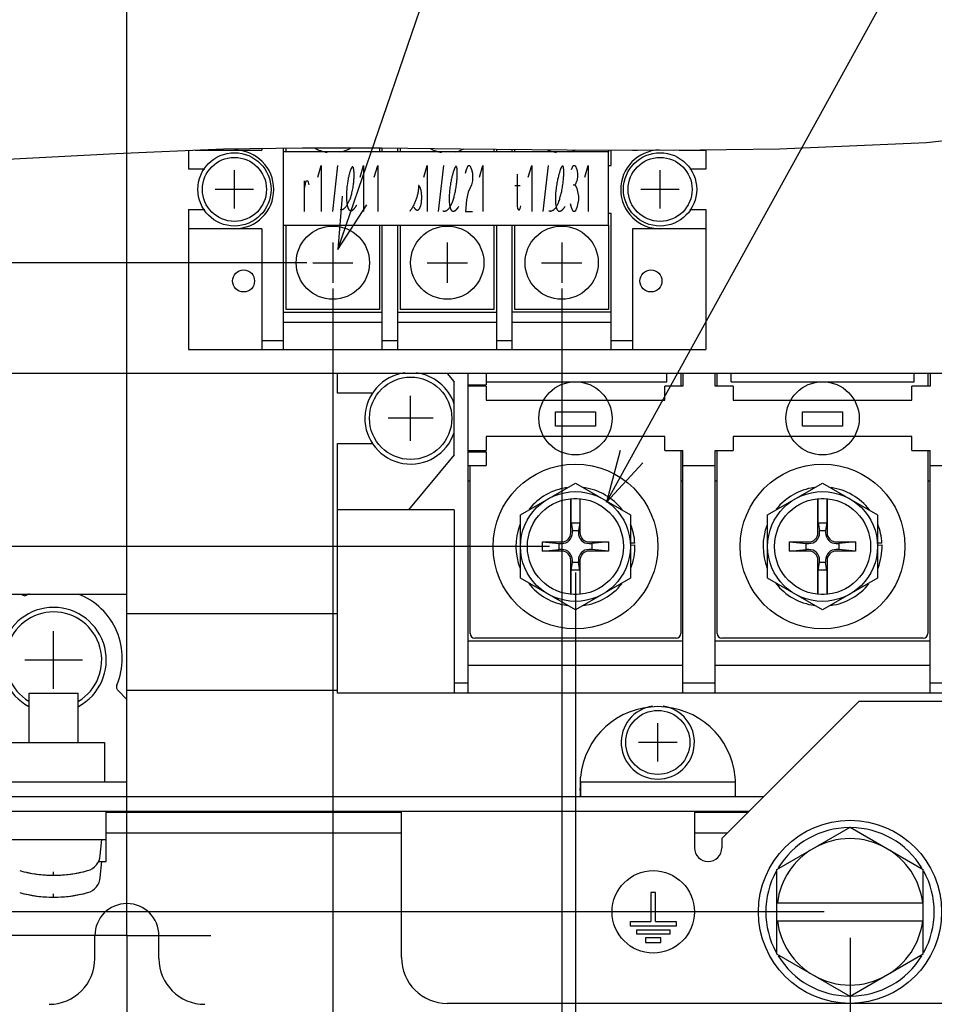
# Model space of a CAD drawing. Extents: x 26 to 410, y 32 to 287.
# Tile 25 of 47: x 192 to 227, y 69 to 107. Entities that reach past the tile are written whole.
import ezdxf

# ---------------------------------------------------------------- set-up
doc = ezdxf.new("R2010")
doc.units = 0
doc.header["$LTSCALE"] = 23.1
doc.linetypes.add('CENTER', pattern=[0.6, 0.375, -0.075, 0.075, -0.075])
doc.layers.get('0').update_dxf_attribs({"linetype": 'CONTINUOUS'})
for name, color, linetype in [('ALL_AXIS', 7, 'CONTINUOUS'), ('ALL_COSM', 7, 'CONTINUOUS'), ('ALL_CURVE', 7, 'CONTINUOUS'), ('ALL_DIM', 7, 'CONTINUOUS'), ('ALL_FEATURES', 7, 'CONTINUOUS'), ('ALL_NOTE', 7, 'CONTINUOUS')]:
    doc.layers.add(name, color=color, linetype=linetype)
doc.dimstyles.get("Standard").update_dxf_attribs({"dimtxt": 2.5, "dimasz": 2.5, "dimexe": 1.25, "dimexo": 0.625, "dimtad": 1, "dimcen": 2.5, "dimazin": 3, "dimtfac": 1, "dimtmove": 0, "dimatfit": 3})

# ---------------------------------------------------------------- blocks, each defined once
blk = doc.blocks.new('_OPEN')
at = {"color": 0, "linetype": 'BYBLOCK'}
for p, q in [((0, 0), (-1, 0.25)), ((-1, -0.25), (0, 0)), ((-1, 0), (0, 0))]:
    blk.add_line(p, q, dxfattribs=at)
blk = doc.blocks.new('*D0')
at = {"layer": 'ALL_DIM', "color": 2, "linetype": 'CONTINUOUS'}
for p, q in [((223.87, 71.882), (223.87, 67.077)), ((195.94, 67.726), (195.94, 56.589)), ((223.87, 60.02), (223.87, 56.589)), ((195.94, 57.589), (209.905, 57.589)), ((223.87, 57.589), (209.905, 57.589))]:
    blk.add_line(p, q, dxfattribs=at)
at = {"layer": 'ALL_DIM', "color": 2, "linetype": 'CONTINUOUS', "xscale": 2, "yscale": 2, "zscale": 2, "rotation": 180}
blk.add_blockref('_OPEN', (195.94, 57.589), dxfattribs=at)
at = {"layer": 'ALL_DIM', "color": 2, "linetype": 'CONTINUOUS', "xscale": 2, "yscale": 2, "zscale": 2}
blk.add_blockref('_OPEN', (223.87, 57.589), dxfattribs=at)
blk = doc.blocks.new('*D1')
at = {"layer": 'ALL_DIM', "color": 2, "linetype": 'CONTINUOUS'}
for p, q in [((213.264, 85.989), (213.264, 50.157)), ((195.94, 70.963), (195.94, 50.157)), ((195.94, 51.157), (204.602, 51.157)), ((213.264, 51.157), (204.602, 51.157))]:
    blk.add_line(p, q, dxfattribs=at)
at = {"layer": 'ALL_DIM', "color": 2, "linetype": 'CONTINUOUS', "xscale": 2, "yscale": 2, "zscale": 2, "rotation": 180}
blk.add_blockref('_OPEN', (195.94, 51.157), dxfattribs=at)
at = {"layer": 'ALL_DIM', "color": 2, "linetype": 'CONTINUOUS', "xscale": 2, "yscale": 2, "zscale": 2}
blk.add_blockref('_OPEN', (213.264, 51.157), dxfattribs=at)
blk = doc.blocks.new('*D2')
at = {"layer": 'ALL_DIM', "color": 2, "linetype": 'CONTINUOUS'}
for p, q in [((212.264, 86.989), (176.999, 86.989)), ((177.999, 86.989), (177.999, 79.476)), ((177.999, 71.963), (177.999, 79.476)), ((194.94, 71.963), (176.999, 71.963))]:
    blk.add_line(p, q, dxfattribs=at)
at = {"layer": 'ALL_DIM', "color": 2, "linetype": 'CONTINUOUS', "xscale": 2, "yscale": 2, "zscale": 2}
for p, rotation in [((177.999, 86.989), 90), ((177.999, 71.963), 270)]:
    blk.add_blockref('_OPEN', p, dxfattribs=dict(at, rotation=rotation))
blk = doc.blocks.new('*D3')
at = {"layer": 'ALL_DIM', "color": 2, "linetype": 'CONTINUOUS'}
for p, q in [((182.192, 72.882), (182.192, 77.882)), ((182.192, 77.882), (182.192, 72.423)), ((222.87, 72.882), (181.192, 72.882)), ((182.192, 60.122), (182.192, 72.423)), ((194.94, 71.963), (181.192, 71.963)), ((182.192, 71.963), (182.192, 60.122))]:
    blk.add_line(p, q, dxfattribs=at)
at = {"layer": 'ALL_DIM', "color": 2, "linetype": 'CONTINUOUS', "xscale": 2, "yscale": 2, "zscale": 2}
for p, rotation in [((182.192, 72.882), 270), ((182.192, 71.963), 90)]:
    blk.add_blockref('_OPEN', p, dxfattribs=dict(at, rotation=rotation))
blk = doc.blocks.new('*D4')
at = {"layer": 'ALL_DIM', "color": 2, "linetype": 'CONTINUOUS'}
for p, q in [((202.895, 97.949), (176.999, 97.949)), ((177.999, 97.949), (177.999, 92.469)), ((177.999, 86.989), (177.999, 92.469)), ((212.264, 86.989), (176.999, 86.989))]:
    blk.add_line(p, q, dxfattribs=at)
at = {"layer": 'ALL_DIM', "color": 2, "linetype": 'CONTINUOUS', "xscale": 2, "yscale": 2, "zscale": 2}
for p, rotation in [((177.999, 97.949), 90), ((177.999, 86.989), 270)]:
    blk.add_blockref('_OPEN', p, dxfattribs=dict(at, rotation=rotation))
blk = doc.blocks.new('*D5')
at = {"layer": 'ALL_DIM', "color": 2, "linetype": 'CONTINUOUS'}
for p, q in [((203.895, 96.949), (203.895, 61.462)), ((195.94, 70.963), (195.94, 61.462)), ((199.917, 62.462), (184.252, 62.462)), ((195.94, 62.462), (199.917, 62.462)), ((203.895, 62.462), (199.917, 62.462))]:
    blk.add_line(p, q, dxfattribs=at)
at = {"layer": 'ALL_DIM', "color": 2, "linetype": 'CONTINUOUS', "xscale": 2, "yscale": 2, "zscale": 2, "rotation": 180}
blk.add_blockref('_OPEN', (195.94, 62.462), dxfattribs=at)
at = {"layer": 'ALL_DIM', "color": 2, "linetype": 'CONTINUOUS', "xscale": 2, "yscale": 2, "zscale": 2}
blk.add_blockref('_OPEN', (203.895, 62.462), dxfattribs=at)
blk = doc.blocks.new('*D6')
at = {"layer": 'ALL_DIM', "color": 2, "linetype": 'CONTINUOUS'}
for p, q in [((213.264, 85.989), (213.264, 50.157)), ((270.539, 85.989), (270.539, 50.157)), ((213.264, 51.157), (241.902, 51.157)), ((270.539, 51.157), (241.902, 51.157))]:
    blk.add_line(p, q, dxfattribs=at)
at = {"layer": 'ALL_DIM', "color": 2, "linetype": 'CONTINUOUS', "xscale": 2, "yscale": 2, "zscale": 2, "rotation": 180}
blk.add_blockref('_OPEN', (213.264, 51.157), dxfattribs=at)
at = {"layer": 'ALL_DIM', "color": 2, "linetype": 'CONTINUOUS', "xscale": 2, "yscale": 2, "zscale": 2}
blk.add_blockref('_OPEN', (270.539, 51.157), dxfattribs=at)
blk = doc.blocks.new('*D7')
at = {"layer": 'ALL_DIM', "color": 2, "linetype": 'CONTINUOUS'}
for p, q in [((195.94, 72.963), (195.94, 126.471)), ((256.327, 110.51), (256.327, 126.471)), ((195.94, 125.471), (226.133, 125.471)), ((256.327, 125.471), (226.133, 125.471))]:
    blk.add_line(p, q, dxfattribs=at)
at = {"layer": 'ALL_DIM', "color": 2, "linetype": 'CONTINUOUS', "xscale": 2, "yscale": 2, "zscale": 2, "rotation": 180}
blk.add_blockref('_OPEN', (195.94, 125.471), dxfattribs=at)
at = {"layer": 'ALL_DIM', "color": 2, "linetype": 'CONTINUOUS', "xscale": 2, "yscale": 2, "zscale": 2}
blk.add_blockref('_OPEN', (256.327, 125.471), dxfattribs=at)
blk = doc.blocks.new('*D20')
at = {"layer": 'ALL_DIM', "color": 2, "linetype": 'CONTINUOUS'}
for p, q in [((203.895, 96.949), (203.895, 61.462)), ((212.733, 96.949), (212.733, 61.462)), ((203.895, 62.462), (208.314, 62.462)), ((212.733, 62.462), (208.314, 62.462)), ((208.314, 62.462), (241.215, 62.462))]:
    blk.add_line(p, q, dxfattribs=at)
at = {"layer": 'ALL_DIM', "color": 2, "linetype": 'CONTINUOUS', "xscale": 2, "yscale": 2, "zscale": 2, "rotation": 180}
blk.add_blockref('_OPEN', (203.895, 62.462), dxfattribs=at)
at = {"layer": 'ALL_DIM', "color": 2, "linetype": 'CONTINUOUS', "xscale": 2, "yscale": 2, "zscale": 2}
blk.add_blockref('_OPEN', (212.733, 62.462), dxfattribs=at)
blk = doc.blocks.new('*D21')
at = {"layer": 'ALL_DIM', "color": 2, "linetype": 'CONTINUOUS'}
for p, q in [((223.87, 71.882), (223.87, 67.077)), ((259.933, 71.882), (259.933, 56.589)), ((223.87, 60.32), (223.87, 56.589)), ((223.87, 57.589), (241.902, 57.589)), ((259.933, 57.589), (241.902, 57.589))]:
    blk.add_line(p, q, dxfattribs=at)
at = {"layer": 'ALL_DIM', "color": 2, "linetype": 'CONTINUOUS', "xscale": 2, "yscale": 2, "zscale": 2, "rotation": 180}
blk.add_blockref('_OPEN', (223.87, 57.589), dxfattribs=at)
at = {"layer": 'ALL_DIM', "color": 2, "linetype": 'CONTINUOUS', "xscale": 2, "yscale": 2, "zscale": 2}
blk.add_blockref('_OPEN', (259.933, 57.589), dxfattribs=at)

msp = doc.modelspace()

# ---------------------------------------------------------------- linework, layer by layer
at = {"color": 7, "linetype": 'CONTINUOUS'}
for p, q in [((226.819, 102.585), (232.459, 103.256)), ((195.507, 102.169), (199.673, 102.344)), ((199.673, 102.344), (202.717, 102.389)), ((202.717, 102.389), (205.775, 102.379)), ((205.775, 102.379), (208.837, 102.344)), ((208.837, 102.344), (212.947, 102.303)), ((212.947, 102.303), (217.05, 102.295)), ((217.05, 102.295), (221.15, 102.344)), ((221.15, 102.344), (226.819, 102.585)), ((191.326, 101.942), (195.507, 102.169)), ((204.071, 92.911), (204.071, 93.671)), ((208.314, 93.671), (208.579, 93.353)), ((209.109, 93.671), (209.109, 81.332)), ((209.817, 93.671), (209.817, 93.229)), ((217.33, 93.671), (217.33, 93.176)), ((217.418, 93.671), (217.418, 93.176)), ((218.655, 93.176), (218.655, 93.671)), ((218.744, 93.176), (218.744, 93.671)), ((226.876, 93.671), (226.876, 93.176)), ((226.964, 93.671), (226.964, 93.176)), ((208.579, 90.525), (208.579, 93.353)), ((209.109, 93.229), (209.817, 93.229)), ((209.198, 93.176), (209.198, 93.229)), ((205.436, 92.911), (204.071, 92.911)), ((204.071, 81.332), (204.071, 90.967)), ((204.071, 90.967), (205.436, 90.967)), ((208.579, 90.525), (206.811, 88.403)), ((209.109, 90.648), (209.817, 90.648)), ((209.198, 90.648), (209.198, 90.701)), ((209.817, 90.648), (209.817, 90.118)), ((217.33, 90.701), (217.33, 83.63)), ((217.418, 81.332), (217.418, 90.701)), ((218.655, 81.332), (218.655, 90.701)), ((218.744, 83.63), (218.744, 90.701)), ((226.876, 90.701), (226.876, 83.63)), ((226.964, 81.332), (226.964, 90.701)), ((209.109, 90.118), (209.817, 90.118)), ((209.198, 83.63), (209.198, 90.118)), ((217.418, 90.118), (218.655, 90.118)), ((226.964, 90.118), (228.201, 90.118)), ((209.198, 89.517), (209.109, 89.517)), ((211.142, 88.214), (213.264, 89.439)), ((213.264, 89.439), (215.385, 88.214)), ((217.418, 89.517), (217.33, 89.517)), ((218.744, 89.517), (218.655, 89.517)), ((220.688, 88.214), (222.81, 89.439)), ((222.81, 89.439), (224.931, 88.214)), ((226.964, 89.517), (226.876, 89.517)), ((213.087, 87.519), (213.087, 88.837)), ((213.099, 87.904), (213.099, 88.837)), ((213.205, 88.837), (213.322, 88.837)), ((213.428, 88.837), (213.428, 87.904)), ((213.44, 88.837), (213.44, 87.519)), ((222.633, 87.519), (222.633, 88.837)), ((222.645, 87.904), (222.645, 88.837)), ((222.751, 88.837), (222.868, 88.837)), ((222.974, 88.837), (222.974, 87.904)), ((222.986, 88.837), (222.986, 87.519)), ((208.579, 88.403), (204.071, 88.403)), ((208.579, 88.403), (208.579, 81.332)), ((211.142, 85.764), (211.142, 88.214)), ((215.385, 88.214), (215.385, 85.764)), ((220.688, 85.764), (220.688, 88.214)), ((224.931, 88.214), (224.931, 85.764)), ((213.099, 87.904), (213.149, 87.603)), ((213.099, 87.904), (213.428, 87.904)), ((213.428, 87.904), (213.379, 87.603)), ((222.645, 87.904), (222.695, 87.603)), ((222.645, 87.904), (222.974, 87.904)), ((222.974, 87.904), (222.925, 87.603)), ((213.149, 87.519), (213.149, 87.603)), ((213.149, 87.603), (213.379, 87.603)), ((213.379, 87.603), (213.379, 87.519)), ((222.695, 87.519), (222.695, 87.603)), ((222.695, 87.603), (222.925, 87.603)), ((222.925, 87.603), (222.925, 87.519)), ((211.991, 86.812), (211.991, 87.166)), ((211.991, 87.166), (212.634, 87.104)), ((211.991, 87.166), (212.733, 87.166)), ((212.634, 86.874), (212.634, 87.104)), ((212.634, 87.104), (212.733, 87.104)), ((213.794, 87.166), (214.536, 87.166)), ((213.794, 87.104), (213.893, 87.104)), ((214.536, 87.166), (213.893, 87.104)), ((213.893, 87.104), (213.893, 86.874)), ((214.536, 87.166), (214.536, 86.812)), ((215.558, 87.12), (215.385, 87.113)), ((221.537, 86.812), (221.537, 87.166)), ((221.537, 87.166), (222.18, 87.104)), ((221.537, 87.166), (222.279, 87.166)), ((222.18, 86.874), (222.18, 87.104)), ((222.18, 87.104), (222.279, 87.104)), ((223.34, 87.166), (224.082, 87.166)), ((223.34, 87.104), (223.439, 87.104)), ((224.082, 87.166), (223.439, 87.104)), ((223.439, 87.104), (223.439, 86.874)), ((224.082, 87.166), (224.082, 86.812)), ((225.104, 87.12), (224.931, 87.113)), ((211.991, 86.812), (212.634, 86.874)), ((212.733, 86.812), (211.991, 86.812)), ((212.733, 86.874), (212.634, 86.874)), ((213.893, 86.874), (213.794, 86.874)), ((214.536, 86.812), (213.794, 86.812)), ((214.536, 86.812), (213.893, 86.874)), ((215.384, 87.042), (215.561, 87.05)), ((221.537, 86.812), (222.18, 86.874)), ((222.279, 86.812), (221.537, 86.812)), ((222.279, 86.874), (222.18, 86.874)), ((223.439, 86.874), (223.34, 86.874)), ((224.082, 86.812), (223.34, 86.812)), ((224.082, 86.812), (223.439, 86.874)), ((224.93, 87.042), (225.107, 87.05)), ((213.087, 85.141), (213.087, 86.459)), ((213.099, 86.074), (213.149, 86.375)), ((213.149, 86.375), (213.149, 86.459)), ((213.379, 86.375), (213.149, 86.375)), ((213.379, 86.459), (213.379, 86.375)), ((213.428, 86.074), (213.379, 86.375)), ((213.44, 86.459), (213.44, 85.141)), ((222.633, 85.141), (222.633, 86.459)), ((222.645, 86.074), (222.695, 86.375)), ((222.695, 86.375), (222.695, 86.459)), ((222.925, 86.375), (222.695, 86.375)), ((222.925, 86.459), (222.925, 86.375)), ((222.974, 86.074), (222.925, 86.375)), ((222.986, 86.459), (222.986, 85.141)), ((213.099, 85.141), (213.099, 86.074)), ((213.428, 86.074), (213.099, 86.074)), ((213.428, 86.074), (213.428, 85.141)), ((222.645, 85.141), (222.645, 86.074)), ((222.974, 86.074), (222.645, 86.074)), ((222.974, 86.074), (222.974, 85.141)), ((213.264, 84.54), (211.142, 85.764)), ((215.385, 85.764), (213.264, 84.54)), ((222.81, 84.54), (220.688, 85.764)), ((224.931, 85.764), (222.81, 84.54)), ((213.322, 85.141), (213.205, 85.141)), ((222.868, 85.141), (222.751, 85.141)), ((209.109, 83.348), (217.418, 83.348)), ((217.153, 83.454), (209.375, 83.454)), ((218.655, 83.348), (226.964, 83.348)), ((226.699, 83.454), (218.921, 83.454)), ((217.418, 82.393), (209.109, 82.393)), ((226.964, 82.393), (218.655, 82.393)), ((208.579, 81.721), (209.109, 81.721)), ((217.418, 81.721), (218.655, 81.721)), ((226.964, 81.721), (228.201, 81.721)), ((266.385, 81.332), (204.071, 81.332))]:
    msp.add_line(p, q, dxfattribs=at)
for centre, radius in [((213.264, 86.989), 3.182), ((222.81, 86.989), 3.182), ((213.264, 86.989), 2.121), ((222.81, 86.989), 2.121), ((213.264, 86.989), 1.856), ((222.81, 86.989), 1.856)]:
    msp.add_circle(centre, radius, dxfattribs=at)
for centre, radius, start, end in [((213.264, 86.989), 2.298, 98.1833, 141.1809), ((213.264, 86.989), 2.298, 38.0479, 81.7913), ((222.81, 86.989), 2.298, 98.1833, 141.1809), ((222.81, 86.989), 2.298, 38.0479, 81.7913), ((213.264, 86.989), 2.298, 3.275, 21.9151), ((222.81, 86.989), 2.298, 3.275, 21.9151), ((213.264, 86.989), 2.298, 158.808, 201.7454), ((212.733, 87.519), 0.415, 270, 360), ((212.733, 87.519), 0.354, 270, 360), ((213.794, 87.519), 0.415, 180, 270), ((213.794, 87.519), 0.354, 180, 270), ((222.81, 86.989), 2.298, 158.808, 201.7454), ((222.279, 87.519), 0.415, 270, 360), ((222.279, 87.519), 0.354, 270, 360), ((223.34, 87.519), 0.415, 180, 270), ((223.34, 87.519), 0.354, 180, 270), ((212.733, 86.459), 0.415, 0, 90), ((212.733, 86.459), 0.354, 0, 90), ((213.794, 86.459), 0.415, 90, 180), ((213.794, 86.459), 0.354, 90, 180), ((213.264, 86.989), 2.298, 338.7611, 1.512), ((222.279, 86.459), 0.415, 0, 90), ((222.279, 86.459), 0.354, 0, 90), ((223.34, 86.459), 0.415, 90, 180), ((223.34, 86.459), 0.354, 90, 180), ((222.81, 86.989), 2.298, 338.7611, 1.512), ((213.264, 86.989), 2.298, 218.3163, 262.0848), ((213.264, 86.989), 2.298, 278.0118, 321.179), ((222.81, 86.989), 2.298, 218.3163, 262.0848), ((222.81, 86.989), 2.298, 278.0118, 321.179), ((209.375, 83.63), 0.177, 180, 270), ((217.153, 83.63), 0.177, 270, 360), ((218.921, 83.63), 0.177, 180, 270), ((226.699, 83.63), 0.177, 270, 360)]:
    msp.add_arc(centre, radius, start, end, dxfattribs=at)
at = {"layer": 'ALL_AXIS', "color": 7, "linetype": 'CONTINUOUS'}
for p, q in [((198.326, 102.288), (198.326, 101.556)), ((202.091, 102.227), (202.091, 102.38)), ((205.698, 102.379), (205.698, 102.227)), ((206.511, 102.227), (206.511, 102.371)), ((210.117, 102.331), (210.117, 102.227)), ((210.93, 102.227), (210.93, 102.323)), ((214.536, 102.3), (214.536, 102.227)), ((218.302, 102.31), (218.302, 101.556)), ((198.945, 101.556), (198.326, 101.556)), ((218.302, 101.556), (217.683, 101.556)), ((198.326, 100), (198.326, 94.591)), ((198.326, 100), (198.945, 100)), ((217.683, 100), (218.302, 100)), ((218.302, 100), (218.302, 94.591)), ((202.091, 96.146), (202.091, 99.399)), ((205.698, 99.399), (205.698, 96.146)), ((206.511, 96.146), (206.511, 99.399)), ((210.117, 99.399), (210.117, 96.146)), ((210.93, 96.146), (210.93, 99.399)), ((214.536, 99.399), (214.536, 96.146)), ((205.698, 96.146), (202.091, 96.146)), ((210.117, 96.146), (206.511, 96.146)), ((214.536, 96.146), (210.93, 96.146)), ((201.154, 94.944), (201.985, 94.944)), ((205.804, 94.944), (206.405, 94.944)), ((210.223, 94.944), (210.824, 94.944)), ((214.643, 94.944), (215.473, 94.944)), ((198.326, 94.591), (201.154, 94.591)), ((215.473, 94.591), (218.302, 94.591)), ((192.165, 79.423), (192.165, 81.332)), ((192.165, 81.332), (194.057, 81.332)), ((194.057, 79.423), (194.057, 81.332)), ((191.149, 79.423), (195.073, 79.423)), ((195.073, 79.423), (195.073, 77.903)), ((195.144, 74.827), (195.144, 76.771)), ((221.042, 74.515), (223.87, 76.148)), ((223.87, 76.148), (226.699, 74.515)), ((191.078, 75.675), (195.144, 75.675)), ((194.914, 75.063), (194.967, 75.675)), ((194.842, 74.827), (195.144, 74.827)), ((194.914, 74.214), (194.967, 74.827)), ((223.87, 69.616), (221.042, 71.249)), ((226.699, 71.249), (223.87, 69.616))]:
    msp.add_line(p, q, dxfattribs=at)
at = {"layer": 'ALL_AXIS', "color": 7, "linetype": 'CENTER'}
for q in [(195.94, 75.201), (192.702, 71.963), (195.94, 68.726), (199.177, 71.963)]:
    msp.add_line((195.94, 71.963), q, dxfattribs=at)
at = {"layer": 'ALL_AXIS', "color": 7, "linetype": 'CONTINUOUS'}
for centre, radius in [((200.094, 100.778), 1.414), ((200.094, 100.778), 1.237), ((216.534, 100.778), 1.414), ((216.534, 100.778), 1.237), ((200.447, 97.242), 0.424), ((216.181, 97.242), 0.424), ((206.9, 91.939), 1.591), ((216.446, 79.423), 1.237), ((223.87, 72.882), 3.536), ((216.269, 72.882), 1.591)]:
    msp.add_circle(centre, radius, dxfattribs=at)
for centre, radius, start, end in [((206.9, 91.939), 1.768, 97.3422, 341.8683), ((206.9, 91.939), 1.768, 18.1317, 82.6578), ((193.111, 82.605), 2.033, 298.0947, 241.9053), ((193.111, 82.605), 1.856, 300.9731, 239.0269), ((216.446, 79.423), 1.414, 98.1833, 81.8167), ((223.87, 72.882), 3.253, 90.5613, 148.5639), ((223.87, 72.882), 3.253, 31.4361, 89.4387), ((223.87, 72.882), 2.828, 60, 120), ((218.39, 75.357), 0.53, 180, 360), ((194.245, 75.121), 0.672, 285.3625, 355), ((193.111, 79.246), 4.95, 254.6375, 285.3625), ((194.245, 74.273), 0.672, 285.3625, 355), ((223.87, 72.882), 3.253, 151.2145, 208.7855), ((223.87, 72.882), 3.253, 331.2145, 28.7855), ((193.111, 78.398), 4.95, 254.6375, 285.3625), ((195.94, 71.963), 1.237, 0, 180), ((223.87, 72.882), 3.253, 211.4361, 269.4387), ((223.87, 72.882), 3.253, 270.5613, 328.5639), ((223.87, 72.882), 2.828, 240, 300)]:
    msp.add_arc(centre, radius, start, end, dxfattribs=at)
at = {"layer": 'ALL_COSM', "color": 7, "linetype": 'CONTINUOUS'}
for p, q in [((216.181, 73.625), (216.181, 72.511)), ((216.357, 73.625), (216.181, 73.625)), ((216.357, 72.511), (216.357, 73.625)), ((215.385, 72.334), (215.385, 72.511)), ((215.385, 72.511), (216.181, 72.511)), ((217.153, 72.334), (215.385, 72.334)), ((216.357, 72.511), (217.153, 72.511)), ((217.153, 72.511), (217.153, 72.334)), ((215.633, 72.016), (215.633, 72.193)), ((215.633, 72.193), (216.905, 72.193)), ((216.905, 72.016), (215.633, 72.016)), ((215.968, 71.875), (215.968, 71.698)), ((216.569, 71.875), (215.968, 71.875)), ((216.569, 71.698), (216.569, 71.875)), ((216.905, 72.193), (216.905, 72.016)), ((215.968, 71.698), (216.569, 71.698))]:
    msp.add_line(p, q, dxfattribs=at)
at = {"layer": 'ALL_CURVE', "color": 40, "linetype": 'CONTINUOUS'}
for p, q in [((200.094, 100.035), (200.094, 101.52)), ((216.534, 100.035), (216.534, 101.52)), ((200.836, 100.778), (199.351, 100.778)), ((217.277, 100.778), (215.792, 100.778)), ((203.895, 98.727), (203.895, 97.171)), ((208.314, 98.727), (208.314, 97.171)), ((212.733, 98.727), (212.733, 97.171)), ((203.117, 97.949), (204.672, 97.949)), ((207.536, 97.949), (209.092, 97.949)), ((211.956, 97.949), (213.511, 97.949)), ((206.9, 91.073), (206.9, 92.805)), ((207.766, 91.939), (206.034, 91.939)), ((193.111, 81.491), (193.111, 83.719)), ((194.225, 82.605), (191.997, 82.605)), ((216.446, 78.681), (216.446, 80.166)), ((217.188, 79.423), (215.703, 79.423)), ((193.111, 74.297), (193.111, 74.423)), ((193.111, 73.448), (193.111, 73.575))]:
    msp.add_line(p, q, dxfattribs=at)
at = {"layer": 'ALL_CURVE', "color": 4, "linetype": 'CONTINUOUS'}
for p, q in [((203.31, 101.255), (203.446, 101.697)), ((203.446, 101.697), (203.446, 99.929)), ((203.889, 99.929), (204.093, 101.697)), ((204.945, 101.255), (205.082, 101.697)), ((205.082, 101.697), (205.082, 99.929)), ((205.491, 101.255), (205.627, 101.697)), ((205.627, 101.697), (205.627, 99.929)), ((207.403, 101.255), (207.538, 101.697)), ((207.538, 101.697), (207.538, 99.929)), ((207.976, 99.929), (208.178, 101.697)), ((209.019, 101.402), (209.053, 101.55)), ((209.053, 101.55), (209.12, 101.697)), ((209.12, 101.697), (209.188, 101.697)), ((209.188, 101.697), (209.255, 101.55)), ((209.255, 101.55), (209.289, 101.402)), ((209.558, 101.255), (209.693, 101.697)), ((209.693, 101.697), (209.693, 99.929)), ((211.441, 101.255), (211.578, 101.697)), ((211.578, 101.697), (211.578, 99.929)), ((212.021, 99.929), (212.225, 101.697)), ((213.111, 101.55), (213.179, 101.697)), ((213.179, 101.697), (213.248, 101.697)), ((213.248, 101.697), (213.316, 101.55)), ((213.316, 101.55), (213.35, 101.402)), ((213.622, 101.255), (213.759, 101.697)), ((213.759, 101.697), (213.759, 99.929)), ((209.289, 101.402), (209.289, 101.108)), ((211.015, 101.366), (211.015, 100.15)), ((213.35, 101.255), (213.316, 101.108)), ((213.35, 101.402), (213.35, 101.255)), ((202.799, 100.813), (202.867, 101.108)), ((202.799, 99.929), (202.799, 101.108)), ((202.867, 101.108), (202.935, 101.108)), ((202.935, 101.108), (202.969, 100.96)), ((209.255, 100.96), (209.12, 100.666)), ((209.289, 101.108), (209.255, 100.96)), ((210.93, 100.924), (211.135, 100.924)), ((213.179, 100.96), (213.248, 100.96)), ((213.316, 101.108), (213.248, 100.96)), ((213.248, 100.96), (213.316, 100.813)), ((213.316, 100.813), (213.384, 100.518)), ((209.12, 100.666), (209.053, 100.371)), ((213.384, 100.518), (213.384, 100.371)), ((209.053, 100.371), (209.019, 99.929)), ((211.015, 100.15), (211.032, 100.04)), ((211.032, 100.04), (211.067, 99.984)), ((211.101, 99.984), (211.135, 100.04)), ((211.135, 100.04), (211.152, 100.15)), ((213.111, 100.077), (213.077, 100.224)), ((213.179, 99.929), (213.111, 100.077)), ((213.316, 100.077), (213.248, 99.929)), ((213.384, 100.371), (213.316, 100.077)), ((209.019, 99.929), (209.289, 99.929)), ((211.067, 99.984), (211.101, 99.984)), ((213.248, 99.929), (213.179, 99.929))]:
    msp.add_line(p, q, dxfattribs=at)
at = {"layer": 'ALL_CURVE', "color": 7, "linetype": 'CONTINUOUS'}
for p, q in [((212.49, 91.63), (212.49, 92.194)), ((212.49, 92.194), (214.037, 92.194)), ((214.037, 92.194), (214.037, 91.63)), ((222.036, 91.63), (222.036, 92.194)), ((222.036, 92.194), (223.583, 92.194)), ((223.583, 92.194), (223.583, 91.63)), ((214.037, 91.63), (212.49, 91.63)), ((223.583, 91.63), (222.036, 91.63))]:
    msp.add_line(p, q, dxfattribs=at)
at = {"layer": 'ALL_CURVE', "color": 4, "linetype": 'CONTINUOUS'}
for points in [[(204.182, 100), (204.196, 99.998), (204.21, 99.998), (204.224, 99.998), (204.238, 100), (204.252, 100.003), (204.265, 100.007), (204.279, 100.012), (204.292, 100.018), (204.305, 100.026), (204.319, 100.034), (204.332, 100.043), (204.345, 100.054), (204.357, 100.065), (204.37, 100.077), (204.384, 100.093), (204.399, 100.11), (204.413, 100.127), (204.427, 100.146), (204.44, 100.166), (204.454, 100.187), (204.467, 100.209), (204.48, 100.232), (204.492, 100.256), (204.504, 100.281), (204.516, 100.306), (204.528, 100.333), (204.543, 100.369), (204.558, 100.406), (204.572, 100.444), (204.585, 100.484), (204.598, 100.524), (204.61, 100.565), (204.622, 100.606), (204.633, 100.648), (204.643, 100.691), (204.654, 100.744), (204.665, 100.798), (204.675, 100.852), (204.683, 100.906), (204.691, 100.959), (204.696, 101.003), (204.701, 101.047), (204.705, 101.09), (204.709, 101.133), (204.712, 101.174), (204.714, 101.215), (204.715, 101.249), (204.716, 101.282), (204.717, 101.314), (204.717, 101.346), (204.717, 101.376), (204.716, 101.405), (204.715, 101.432), (204.714, 101.453), (204.712, 101.473), (204.711, 101.492), (204.709, 101.51), (204.707, 101.527), (204.704, 101.543), (204.702, 101.558), (204.699, 101.572), (204.696, 101.585), (204.693, 101.596), (204.69, 101.606), (204.687, 101.615), (204.684, 101.623), (204.68, 101.63), (204.677, 101.635), (204.673, 101.64), (204.669, 101.644), (204.665, 101.647), (204.661, 101.648)], [(204.661, 101.648), (204.656, 101.648), (204.652, 101.647), (204.647, 101.645), (204.642, 101.642), (204.637, 101.638), (204.632, 101.633), (204.627, 101.627), (204.622, 101.619), (204.617, 101.611), (204.611, 101.602), (204.605, 101.591), (204.599, 101.578), (204.593, 101.564), (204.587, 101.55), (204.58, 101.534), (204.574, 101.517), (204.568, 101.5), (204.562, 101.481), (204.555, 101.462), (204.548, 101.439), (204.541, 101.415), (204.534, 101.389), (204.527, 101.363), (204.52, 101.336), (204.514, 101.309), (204.507, 101.28), (204.5, 101.251), (204.492, 101.21), (204.484, 101.169), (204.476, 101.126), (204.469, 101.082), (204.461, 101.038), (204.455, 100.993), (204.447, 100.938), (204.441, 100.882), (204.435, 100.825), (204.43, 100.769), (204.426, 100.712), (204.424, 100.665), (204.422, 100.618), (204.42, 100.572), (204.42, 100.527), (204.42, 100.482), (204.421, 100.437), (204.422, 100.405), (204.424, 100.373), (204.426, 100.341), (204.429, 100.311), (204.432, 100.281), (204.435, 100.252), (204.439, 100.224), (204.443, 100.197), (204.448, 100.174), (204.452, 100.152), (204.457, 100.13), (204.463, 100.11), (204.468, 100.09), (204.475, 100.072), (204.481, 100.055), (204.488, 100.039), (204.496, 100.024), (204.502, 100.013), (204.508, 100.002), (204.515, 99.993), (204.522, 99.984), (204.53, 99.977), (204.538, 99.97), (204.546, 99.964), (204.554, 99.96), (204.563, 99.956), (204.571, 99.953), (204.581, 99.952)], [(208.141, 99.951), (208.157, 99.946), (208.172, 99.943), (208.187, 99.942), (208.201, 99.941), (208.216, 99.942), (208.23, 99.943), (208.244, 99.946), (208.258, 99.95), (208.272, 99.956), (208.285, 99.962), (208.299, 99.969), (208.312, 99.978), (208.324, 99.987), (208.337, 99.997), (208.349, 100.009), (208.361, 100.021), (208.376, 100.037), (208.39, 100.055), (208.404, 100.074), (208.418, 100.094), (208.431, 100.115), (208.444, 100.137), (208.457, 100.16), (208.469, 100.185), (208.481, 100.21), (208.492, 100.236), (208.504, 100.264), (208.515, 100.292), (208.525, 100.32), (208.539, 100.359), (208.552, 100.398), (208.564, 100.439), (208.576, 100.48), (208.587, 100.522), (208.598, 100.565), (208.608, 100.609), (208.618, 100.653), (208.627, 100.697), (208.635, 100.742), (208.645, 100.795), (208.654, 100.848), (208.662, 100.901), (208.669, 100.954), (208.676, 101.006), (208.681, 101.049), (208.685, 101.091), (208.689, 101.133), (208.693, 101.174), (208.696, 101.214), (208.698, 101.253), (208.7, 101.285), (208.701, 101.317), (208.702, 101.347), (208.703, 101.377), (208.703, 101.406), (208.703, 101.433), (208.703, 101.46), (208.702, 101.482), (208.701, 101.502), (208.7, 101.522), (208.698, 101.541), (208.697, 101.559), (208.695, 101.575), (208.692, 101.59), (208.69, 101.604), (208.687, 101.616), (208.685, 101.626), (208.682, 101.635), (208.679, 101.643), (208.675, 101.65), (208.672, 101.655), (208.668, 101.66), (208.664, 101.663), (208.66, 101.664)], [(208.66, 101.664), (208.656, 101.665), (208.652, 101.664), (208.647, 101.663), (208.643, 101.66), (208.638, 101.656), (208.633, 101.651), (208.628, 101.645), (208.623, 101.637), (208.618, 101.629), (208.613, 101.62), (208.607, 101.609), (208.6, 101.597), (208.594, 101.584), (208.588, 101.569), (208.581, 101.554), (208.575, 101.537), (208.568, 101.52), (208.562, 101.501), (208.555, 101.482), (208.548, 101.459), (208.54, 101.436), (208.533, 101.411), (208.525, 101.385), (208.518, 101.358), (208.511, 101.331), (208.503, 101.302), (208.496, 101.273), (208.487, 101.233), (208.477, 101.191), (208.468, 101.149), (208.46, 101.105), (208.451, 101.061), (208.443, 101.016), (208.434, 100.96), (208.426, 100.904), (208.418, 100.848), (208.411, 100.791), (208.405, 100.733), (208.4, 100.684), (208.396, 100.635), (208.393, 100.586), (208.391, 100.538), (208.389, 100.491), (208.388, 100.444), (208.388, 100.409), (208.389, 100.375), (208.39, 100.342), (208.391, 100.31), (208.393, 100.278), (208.395, 100.247), (208.398, 100.218), (208.402, 100.189), (208.405, 100.167), (208.409, 100.146), (208.412, 100.125), (208.417, 100.106), (208.421, 100.087), (208.427, 100.069), (208.432, 100.052), (208.438, 100.036), (208.444, 100.021), (208.451, 100.007), (208.457, 99.995), (208.464, 99.985), (208.471, 99.975), (208.479, 99.966), (208.486, 99.958), (208.495, 99.951), (208.503, 99.946), (208.512, 99.941), (208.521, 99.938), (208.531, 99.936), (208.541, 99.934)], [(212.239, 99.954), (212.254, 99.949), (212.27, 99.946), (212.285, 99.944), (212.3, 99.943), (212.314, 99.944), (212.329, 99.946), (212.343, 99.948), (212.357, 99.953), (212.371, 99.958), (212.384, 99.964), (212.398, 99.971), (212.411, 99.98), (212.424, 99.989), (212.437, 99.999), (212.449, 100.011), (212.461, 100.023), (212.476, 100.039), (212.491, 100.057), (212.505, 100.076), (212.519, 100.096), (212.532, 100.117), (212.545, 100.14), (212.558, 100.163), (212.571, 100.188), (212.583, 100.213), (212.595, 100.24), (212.607, 100.267), (212.618, 100.295), (212.629, 100.324), (212.643, 100.363), (212.656, 100.402), (212.668, 100.443), (212.681, 100.485), (212.692, 100.527), (212.703, 100.571), (212.714, 100.614), (212.724, 100.659), (212.733, 100.703), (212.742, 100.748), (212.752, 100.802), (212.761, 100.855), (212.77, 100.909), (212.778, 100.962), (212.785, 101.014), (212.79, 101.058), (212.795, 101.1), (212.799, 101.142), (212.803, 101.183), (212.806, 101.224), (212.809, 101.263), (212.811, 101.296), (212.812, 101.328), (212.813, 101.359), (212.814, 101.389), (212.815, 101.418), (212.815, 101.445), (212.815, 101.472), (212.814, 101.494), (212.813, 101.515), (212.812, 101.535), (212.811, 101.554), (212.809, 101.572), (212.807, 101.589), (212.805, 101.604), (212.803, 101.618), (212.8, 101.629), (212.798, 101.64), (212.795, 101.649), (212.792, 101.657), (212.788, 101.664), (212.785, 101.669), (212.781, 101.674), (212.777, 101.677), (212.773, 101.679)], [(212.773, 101.679), (212.769, 101.679), (212.765, 101.679), (212.76, 101.677), (212.756, 101.674), (212.751, 101.67), (212.746, 101.665), (212.741, 101.659), (212.736, 101.652), (212.73, 101.644), (212.725, 101.635), (212.719, 101.623), (212.712, 101.611), (212.706, 101.598), (212.7, 101.583), (212.693, 101.568), (212.686, 101.551), (212.68, 101.534), (212.673, 101.515), (212.666, 101.496), (212.658, 101.473), (212.651, 101.449), (212.643, 101.424), (212.635, 101.398), (212.628, 101.371), (212.62, 101.343), (212.613, 101.314), (212.605, 101.285), (212.595, 101.244), (212.586, 101.203), (212.576, 101.16), (212.567, 101.116), (212.558, 101.071), (212.55, 101.026), (212.541, 100.97), (212.532, 100.914), (212.524, 100.857), (212.516, 100.799), (212.51, 100.741), (212.505, 100.692), (212.5, 100.642), (212.497, 100.593), (212.494, 100.544), (212.492, 100.496), (212.491, 100.449), (212.491, 100.414), (212.491, 100.38), (212.492, 100.347), (212.493, 100.314), (212.495, 100.282), (212.497, 100.251), (212.5, 100.221), (212.503, 100.192), (212.506, 100.17), (212.51, 100.149), (212.514, 100.128), (212.518, 100.108), (212.522, 100.089), (212.527, 100.071), (212.533, 100.054), (212.539, 100.038), (212.545, 100.022), (212.551, 100.008), (212.558, 99.997), (212.565, 99.986), (212.572, 99.976), (212.579, 99.967), (212.587, 99.959), (212.595, 99.952), (212.604, 99.946), (212.613, 99.942), (212.622, 99.938), (212.632, 99.936), (212.642, 99.935)], [(207.208, 100.932), (207.206, 100.895), (207.205, 100.858), (207.202, 100.822), (207.199, 100.786), (207.195, 100.75), (207.19, 100.715), (207.185, 100.679), (207.179, 100.644), (207.172, 100.609), (207.164, 100.575), (207.156, 100.54), (207.147, 100.506), (207.138, 100.472), (207.127, 100.439), (207.116, 100.405), (207.105, 100.372), (207.092, 100.339), (207.079, 100.306), (207.065, 100.273), (207.05, 100.241), (207.035, 100.208), (207.019, 100.176), (207.002, 100.145), (206.984, 100.113), (206.966, 100.082), (206.947, 100.051), (206.928, 100.02), (206.907, 99.99), (206.886, 99.959), (206.864, 99.929)], [(207.026, 100.095), (207.031, 100.085), (207.036, 100.075), (207.041, 100.066), (207.046, 100.058), (207.052, 100.049), (207.057, 100.042), (207.063, 100.035), (207.068, 100.028), (207.074, 100.022), (207.079, 100.016), (207.086, 100.01), (207.093, 100.004), (207.1, 99.999), (207.107, 99.994), (207.114, 99.99), (207.121, 99.987), (207.127, 99.984), (207.134, 99.982), (207.142, 99.98), (207.149, 99.979), (207.156, 99.979), (207.164, 99.979), (207.171, 99.98), (207.177, 99.981), (207.184, 99.984), (207.191, 99.986), (207.197, 99.99), (207.203, 99.994), (207.209, 99.999), (207.215, 100.004), (207.221, 100.01), (207.227, 100.016), (207.232, 100.023), (207.238, 100.03), (207.243, 100.038), (207.248, 100.046), (207.253, 100.055), (207.258, 100.064), (207.262, 100.074), (207.268, 100.086), (207.273, 100.099), (207.278, 100.113), (207.283, 100.127), (207.287, 100.142), (207.292, 100.157), (207.296, 100.173), (207.3, 100.189), (207.303, 100.206), (207.307, 100.223), (207.31, 100.24), (207.313, 100.258), (207.315, 100.276), (207.318, 100.294), (207.32, 100.313), (207.322, 100.332), (207.323, 100.351), (207.325, 100.376), (207.326, 100.401), (207.327, 100.426), (207.328, 100.452), (207.328, 100.477), (207.328, 100.503), (207.327, 100.528), (207.326, 100.553), (207.324, 100.579), (207.322, 100.603), (207.319, 100.628), (207.316, 100.652), (207.313, 100.675), (207.31, 100.693), (207.307, 100.711), (207.303, 100.728), (207.3, 100.745), (207.296, 100.762), (207.291, 100.777), (207.287, 100.793), (207.282, 100.808), (207.277, 100.822), (207.272, 100.836), (207.266, 100.849), (207.26, 100.862)], [(207.26, 100.862), (207.258, 100.865), (207.257, 100.869), (207.255, 100.872), (207.253, 100.875), (207.251, 100.878), (207.249, 100.881), (207.247, 100.885), (207.246, 100.888), (207.244, 100.891), (207.242, 100.894), (207.24, 100.896), (207.238, 100.899), (207.236, 100.902), (207.234, 100.904), (207.232, 100.907), (207.23, 100.909), (207.228, 100.912), (207.226, 100.914), (207.224, 100.916), (207.222, 100.918), (207.22, 100.92), (207.218, 100.922), (207.216, 100.924), (207.214, 100.926), (207.212, 100.928), (207.21, 100.93), (207.208, 100.932)], [(204.581, 99.952), (204.584, 99.952), (204.587, 99.952), (204.59, 99.952), (204.594, 99.952), (204.598, 99.952), (204.602, 99.953), (204.606, 99.953), (204.611, 99.954), (204.615, 99.956), (204.619, 99.957), (204.623, 99.958), (204.628, 99.96), (204.632, 99.962), (204.637, 99.964), (204.641, 99.967), (204.646, 99.969), (204.65, 99.972), (204.655, 99.975), (204.66, 99.978), (204.664, 99.982), (204.669, 99.985), (204.674, 99.989), (204.679, 99.993), (204.684, 99.998), (204.689, 100.002), (204.694, 100.007), (204.699, 100.012), (204.704, 100.017), (204.709, 100.023), (204.715, 100.028), (204.72, 100.034), (204.725, 100.041), (204.731, 100.047), (204.736, 100.054), (204.741, 100.06), (204.747, 100.068), (204.753, 100.075), (204.758, 100.083), (204.764, 100.091), (204.769, 100.098), (204.774, 100.105), (204.78, 100.113), (204.785, 100.121), (204.79, 100.129), (204.795, 100.138), (204.801, 100.146), (204.806, 100.155), (204.812, 100.164), (204.817, 100.173)], [(208.541, 99.934), (208.545, 99.934), (208.548, 99.934), (208.552, 99.935), (208.556, 99.935), (208.56, 99.936), (208.564, 99.936), (208.569, 99.937), (208.573, 99.938), (208.577, 99.94), (208.582, 99.941), (208.586, 99.943), (208.591, 99.945), (208.596, 99.947), (208.6, 99.949), (208.604, 99.951), (208.608, 99.954), (208.613, 99.956), (208.617, 99.959), (208.622, 99.962), (208.626, 99.965), (208.631, 99.968), (208.635, 99.972), (208.64, 99.976), (208.645, 99.98), (208.649, 99.984), (208.654, 99.988), (208.659, 99.992), (208.664, 99.997), (208.669, 100.002), (208.674, 100.007), (208.679, 100.012), (208.684, 100.017), (208.689, 100.023), (208.694, 100.029), (208.699, 100.035), (208.704, 100.041), (208.709, 100.047), (208.714, 100.053), (208.719, 100.059), (208.724, 100.065), (208.729, 100.072), (208.734, 100.079), (208.739, 100.086), (208.744, 100.093), (208.749, 100.1), (208.754, 100.108), (208.759, 100.116)], [(212.642, 99.935), (212.646, 99.934), (212.649, 99.935), (212.653, 99.935), (212.657, 99.935), (212.661, 99.936), (212.666, 99.936), (212.67, 99.937), (212.674, 99.938), (212.679, 99.94), (212.683, 99.941), (212.688, 99.943), (212.692, 99.945), (212.697, 99.947), (212.701, 99.949), (212.706, 99.951), (212.71, 99.954), (212.715, 99.956), (212.719, 99.959), (212.724, 99.962), (212.728, 99.965), (212.733, 99.968), (212.737, 99.972), (212.742, 99.976), (212.747, 99.979), (212.752, 99.983), (212.757, 99.988), (212.761, 99.992), (212.766, 99.997), (212.771, 100.002), (212.776, 100.007), (212.782, 100.012), (212.787, 100.017), (212.792, 100.023), (212.797, 100.029), (212.802, 100.035), (212.807, 100.041), (212.812, 100.047), (212.817, 100.053), (212.822, 100.059), (212.827, 100.065), (212.832, 100.072), (212.837, 100.079), (212.842, 100.086), (212.847, 100.093), (212.853, 100.101), (212.858, 100.108), (212.863, 100.116)]]:
    msp.add_lwpolyline(points, dxfattribs=at)
at = {"layer": 'ALL_CURVE', "color": 7, "linetype": 'CONTINUOUS'}
for centre in [(213.264, 91.939), (222.81, 91.939)]:
    msp.add_circle(centre, 1.414, dxfattribs=at)
at = {"layer": 'ALL_CURVE', "color": 40, "linetype": 'CONTINUOUS'}
for centre in [(193.111, 79.246), (193.111, 78.398)]:
    msp.add_arc(centre, 4.95, 256.9971, 283.0029, dxfattribs=at)
at = {"layer": 'ALL_FEATURES', "color": 7, "linetype": 'CONTINUOUS'}
for p, q in [((198.575, 102.298), (201.154, 102.298)), ((201.154, 102.366), (201.154, 102.298)), ((201.985, 94.591), (201.985, 102.378)), ((205.804, 102.227), (205.804, 102.379)), ((206.405, 102.227), (206.405, 102.372)), ((210.223, 102.227), (210.223, 102.33)), ((210.824, 102.227), (210.824, 102.324)), ((214.643, 101.697), (214.643, 102.3)), ((215.473, 102.298), (215.473, 102.298)), ((215.473, 102.298), (215.664, 102.298)), ((217.272, 102.298), (218.302, 102.298)), ((214.536, 102.227), (201.985, 102.227)), ((214.536, 99.399), (214.536, 102.227)), ((214.536, 101.697), (214.643, 101.697)), ((214.536, 99.858), (214.643, 99.858)), ((214.643, 94.591), (214.643, 99.858)), ((201.154, 99.257), (198.326, 99.257)), ((201.154, 99.257), (201.154, 94.591)), ((201.985, 99.399), (214.536, 99.399)), ((205.804, 94.591), (205.804, 99.399)), ((206.405, 94.591), (206.405, 99.399)), ((210.223, 94.591), (210.223, 99.399)), ((210.824, 94.591), (210.824, 99.399)), ((215.473, 99.257), (215.473, 94.591)), ((218.302, 99.257), (215.473, 99.257)), ((201.985, 96.04), (205.804, 96.04)), ((206.405, 96.04), (210.223, 96.04)), ((214.643, 96.04), (210.824, 96.04)), ((201.985, 95.651), (205.804, 95.651)), ((206.405, 95.651), (210.223, 95.651)), ((210.824, 95.651), (214.643, 95.651)), ((201.154, 94.591), (215.473, 94.591)), ((297.586, 93.671), (186.217, 93.671)), ((209.817, 93.176), (209.109, 93.176)), ((209.817, 93.176), (209.817, 92.646)), ((216.711, 92.646), (216.711, 93.176)), ((217.418, 93.176), (216.711, 93.176)), ((219.362, 93.176), (218.655, 93.176)), ((219.362, 93.176), (219.362, 92.646)), ((226.257, 92.646), (226.257, 93.176)), ((226.964, 93.176), (226.257, 93.176)), ((209.817, 92.646), (216.711, 92.646)), ((219.362, 92.646), (226.257, 92.646)), ((209.817, 91.232), (209.817, 90.701)), ((216.711, 91.232), (209.817, 91.232)), ((216.711, 90.701), (216.711, 91.232)), ((219.362, 91.232), (219.362, 90.701)), ((226.257, 91.232), (219.362, 91.232)), ((226.257, 90.701), (226.257, 91.232)), ((209.109, 90.701), (209.817, 90.701)), ((216.711, 90.701), (217.418, 90.701)), ((218.655, 90.701), (219.362, 90.701)), ((226.257, 90.701), (226.964, 90.701)), ((195.588, 81.438), (195.94, 81.087)), ((224.224, 81.014), (218.921, 75.711)), ((224.224, 81.014), (240.134, 81.014)), ((190.99, 77.903), (195.94, 77.903)), ((213.461, 77.903), (213.461, 77.337)), ((213.461, 77.903), (219.43, 77.903)), ((219.43, 77.903), (219.43, 77.337)), ((191.237, 77.337), (220.547, 77.337)), ((206.546, 71.115), (206.546, 76.771)), ((217.86, 76.771), (217.86, 75.357)), ((206.546, 75.923), (195.144, 75.923)), ((219.133, 75.923), (217.86, 75.923)), ((218.921, 75.711), (218.921, 75.357)), ((221.042, 71.249), (221.042, 74.515)), ((226.699, 71.249), (226.699, 74.515)), ((221.042, 73.236), (226.699, 73.236)), ((221.042, 72.529), (226.699, 72.529)), ((194.702, 71.079), (194.702, 71.963)), ((197.177, 71.079), (197.177, 71.963)), ((275.489, 69.347), (208.314, 69.347))]:
    msp.add_line(p, q, dxfattribs=at)
at = {"layer": 'ALL_FEATURES', "color": 3, "linetype": 'CONTINUOUS'}
for p, q in [((216.799, 93.353), (216.799, 93.671)), ((219.274, 93.353), (219.274, 93.671)), ((226.345, 93.353), (226.345, 93.671)), ((209.817, 93.353), (216.799, 93.353)), ((219.274, 93.353), (226.345, 93.353)), ((190.99, 85.151), (195.94, 85.151)), ((195.94, 77.337), (195.94, 85.151)), ((195.94, 84.408), (204.071, 84.408)), ((195.94, 81.438), (204.071, 81.438)), ((185.333, 76.771), (219.981, 76.771)), ((195.144, 76.736), (206.546, 76.736)), ((217.86, 76.736), (219.946, 76.736))]:
    msp.add_line(p, q, dxfattribs=at)
at = {"layer": 'ALL_FEATURES', "color": 7, "linetype": 'CONTINUOUS'}
for points in [[(191.874, 85.153), (191.889, 85.139), (191.907, 85.126), (191.927, 85.116), (191.95, 85.108), (191.973, 85.103), (191.997, 85.101), (192.021, 85.102), (192.045, 85.107), (192.068, 85.115)], [(195.55, 81.633), (195.543, 81.613), (195.538, 81.592), (195.536, 81.569), (195.537, 81.545), (195.541, 81.521), (195.548, 81.498), (195.559, 81.477), (195.572, 81.456), (195.588, 81.438)], [(213.447, 77.918), (213.452, 77.907), (213.461, 77.903)], [(219.43, 77.903), (219.439, 77.907), (219.445, 77.918)]]:
    msp.add_lwpolyline(points, dxfattribs=at)
at = {"layer": 'ALL_FEATURES', "color": 3, "linetype": 'CONTINUOUS'}
for points in [[(213.453, 78.08), (213.448, 77.952), (213.444, 77.827), (213.441, 77.711), (213.44, 77.605)], [(219.451, 77.605), (219.45, 77.711), (219.448, 77.827), (219.444, 77.952), (219.438, 78.08)], [(213.44, 77.605), (213.441, 77.513), (213.444, 77.438), (213.448, 77.383), (213.454, 77.349), (213.461, 77.337)], [(219.43, 77.337), (219.438, 77.349), (219.443, 77.383), (219.448, 77.438), (219.45, 77.513), (219.451, 77.605)]]:
    msp.add_lwpolyline(points, dxfattribs=at)
at = {"layer": 'ALL_FEATURES', "color": 7, "linetype": 'CONTINUOUS'}
for centre in [(203.895, 97.949), (208.314, 97.949), (212.733, 97.949)]:
    msp.add_circle(centre, 1.414, dxfattribs=at)
for centre, radius, start, end in [((200.094, 100.778), 1.52, 270, 90), ((203.895, 103.606), 1.414, 239.679, 261.1399), ((203.895, 103.606), 1.414, 282.4718, 300.107), ((208.314, 103.606), 1.414, 242.1896, 261.1399), ((208.314, 103.606), 1.414, 282.4718, 296.6829), ((212.733, 103.606), 1.414, 246.5228, 261.1399), ((212.733, 103.606), 1.414, 282.4718, 292.7974), ((216.534, 100.778), 1.52, 91.0339, 270), ((193.111, 82.676), 2.653, 110.7732, 113.1528), ((193.111, 82.676), 2.653, 336.8472, 69.1193), ((223.87, 72.882), 2.828, 120, 172.8192), ((223.87, 72.882), 2.828, 7.1808, 60), ((223.87, 72.882), 2.828, 187.1808, 240), ((223.87, 72.882), 2.828, 300, 352.8192), ((208.314, 71.115), 1.768, 180, 270), ((192.934, 71.079), 1.768, 270, 360), ((198.945, 71.079), 1.768, 180, 270)]:
    msp.add_arc(centre, radius, start, end, dxfattribs=at)
at = {"layer": 'ALL_FEATURES', "color": 3, "linetype": 'CONTINUOUS'}
msp.add_arc((216.446, 77.8), 3.005, 5.3342, 174.6658, dxfattribs=at)
at = {"layer": 'ALL_NOTE', "color": 2, "linetype": 'CONTINUOUS'}
for p, q in [((204.084, 98.457), (223.538, 155.245)), ((214.462, 88.704), (243.826, 141.944))]:
    msp.add_line(p, q, dxfattribs=at)
for points in [[(204.259, 100.511), (204.084, 98.457), (205.206, 100.187)], [(214.99, 90.697), (214.462, 88.704), (215.866, 90.214)]]:
    msp.add_lwpolyline(points, dxfattribs=at)

# ---------------------------------------------------------------- dimensions: what is measured, and where the dimension line sits
at = {"layer": 'ALL_DIM', "color": 2, "linetype": 'CONTINUOUS'}
for base, p1, p2, picture, middle in [((256.327, 125.471), (195.94, 72.963), (256.327, 110.51), '*D7', (219.253, 126.271)), ((203.8945, 62.4623), (195.9396, 70.9631), (203.8945, 96.9493), '*D5', (184.2519, 63.2623)), ((212.733, 62.462), (203.895, 96.949), (212.733, 96.949), '*D20', (213.695, 63.262)), ((213.264, 51.157), (195.94, 70.963), (213.264, 85.989), '*D1', (201.85, 51.957)), ((270.5394, 51.1567), (213.2637, 85.9891), (270.5394, 85.9891), '*D6', (229.5175, 51.9567)), ((223.87, 57.589), (195.94, 67.726), (223.87, 71.882), '*D0', (205.802, 58.389)), ((259.933, 57.589), (223.87, 71.882), (259.933, 71.882), '*D21', (237.774, 58.389))]:
    dim = msp.add_linear_dim(base=base, p1=p1, p2=p2, dimstyle='Standard', dxfattribs=at)
    dim.commit()
    dim.dimension.update_dxf_attribs({"geometry": picture, "text_midpoint": middle, "dimtype": 128})
for base, p1, p2, picture, middle in [((177.999, 97.949), (212.264, 86.989), (202.895, 97.949), '*D4', (177.199, 89.717)), ((177.999, 86.989), (194.94, 71.963), (212.264, 86.989), '*D2', (177.199, 73.972)), ((182.192, 72.882), (194.94, 71.963), (222.87, 72.882), '*D3', (181.392, 60.122))]:
    dim = msp.add_linear_dim(base=base, p1=p1, p2=p2, angle=90, dimstyle='Standard', dxfattribs=at)
    dim.commit()
    dim.dimension.update_dxf_attribs({"geometry": picture, "text_midpoint": middle, "dimtype": 128})

doc.saveas('drawing.dxf')
